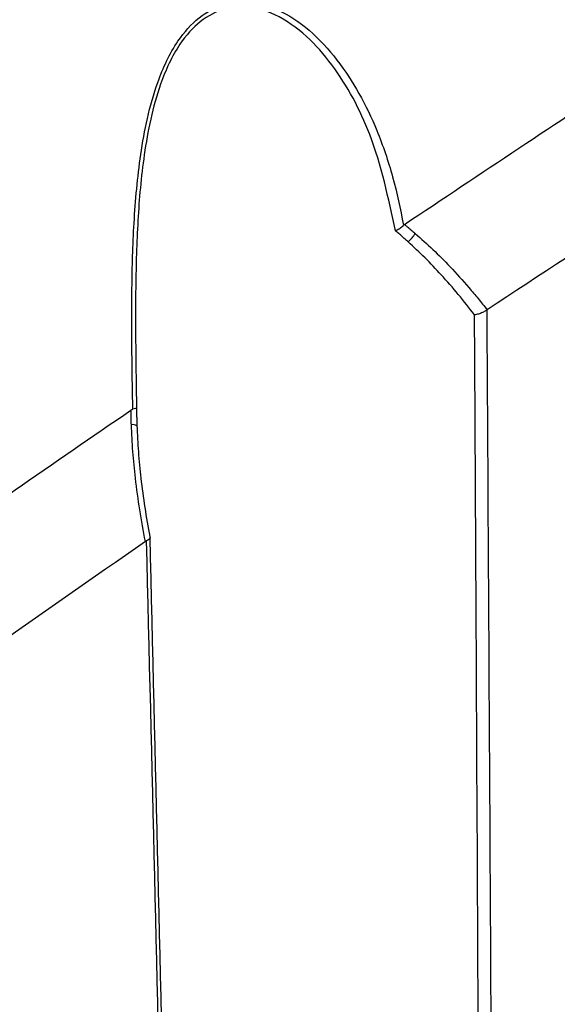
# Model space of a CAD drawing. Header units: millimetres. Extents: x -0.66 to 0.91, y -0.4 to 0.64.
# Tile 113 of 171: x 0.7665 to 0.7885, y -0.1563 to -0.1161. Entities that reach past the tile are written whole.
import ezdxf

# ---------------------------------------------------------------- set-up
doc = ezdxf.new("R2010")
doc.units = ezdxf.units.MM
doc.layers.add('FORMAT', color=7, linetype='Continuous')

msp = doc.modelspace()

# ---------------------------------------------------------------- linework, layer by layer
at = {"layer": 'FORMAT', "color": 7, "linetype": 'Continuous', "lineweight": 25}
for centre, radius, start, end in [((0.781602, -0.124213), 0.0012455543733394, 308.843945, 329.539906), ((0.771125, -0.133046), 0.0003915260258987, 63.252009, 97.619078)]:
    msp.add_arc(centre, radius, start, end, dxfattribs=at)
for points, knots in [([(0.7822338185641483, -0.1244763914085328), (0.7853498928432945, -0.1223983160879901), (0.7915824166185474, -0.1182419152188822), (0.8033594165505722, -0.110580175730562), (0.8175700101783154, -0.1015734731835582), (0.8334486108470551, -0.0918789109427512), (0.8485680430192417, -0.0829397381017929), (0.8581344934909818, -0.077512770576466), (0.8629183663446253, -0.0747989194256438)], [0, 0, 0, 0, 0.1161294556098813, 0.2322728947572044, 0.4384087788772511, 0.6446218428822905, 0.8222868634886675, 0.9999999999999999, 0.9999999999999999, 0.9999999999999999, 0.9999999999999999]), ([(0.8634931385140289, -0.0801902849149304), (0.8548277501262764, -0.085129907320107), (0.837494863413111, -0.0950103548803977), (0.8115181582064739, -0.1109444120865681), (0.794246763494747, -0.1222901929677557), (0.7856120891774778, -0.12796241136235)], [0, 0, 0, 0, 0.3333055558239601, 0.666692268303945, 1, 1, 1, 1]), ([(0.7711332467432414, -0.132022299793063), (0.7711331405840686, -0.1320167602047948), (0.7711180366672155, -0.1312286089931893), (0.7710911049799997, -0.1296171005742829), (0.7710847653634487, -0.1270844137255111), (0.7711592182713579, -0.1244133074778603), (0.7713641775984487, -0.1220611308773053), (0.7717100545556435, -0.1201288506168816), (0.7720679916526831, -0.1188409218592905), (0.7725012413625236, -0.1177858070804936), (0.7730324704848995, -0.1168449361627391), (0.7738144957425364, -0.1159670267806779), (0.7747762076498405, -0.1154720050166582), (0.7756426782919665, -0.1153645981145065), (0.7763689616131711, -0.1154579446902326), (0.7772953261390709, -0.1157775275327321), (0.7783896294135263, -0.1165099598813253), (0.7794958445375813, -0.1177112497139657), (0.7804064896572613, -0.1191130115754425), (0.7811744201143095, -0.1207187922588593), (0.7817882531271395, -0.1225270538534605), (0.7820774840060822, -0.1238442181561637), (0.7821888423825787, -0.1245112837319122), (0.7821891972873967, -0.1245134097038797)], [0, 0, 0, 0, 0.0005447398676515, 0.0775034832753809, 0.1550320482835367, 0.2350448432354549, 0.316580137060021, 0.3598307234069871, 0.40400324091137, 0.4318019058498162, 0.4602946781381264, 0.5019587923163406, 0.5436016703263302, 0.5732727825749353, 0.599748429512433, 0.6269084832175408, 0.6842422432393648, 0.7441311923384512, 0.8017668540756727, 0.8601527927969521, 0.9296465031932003, 0.9997757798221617, 1, 1, 1, 1]), ([(0.7818623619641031, -0.1247329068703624), (0.7815793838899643, -0.1233990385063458), (0.7810683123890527, -0.1209900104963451), (0.7796472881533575, -0.1183325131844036), (0.7782499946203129, -0.1167362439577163), (0.7770239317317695, -0.1158611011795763), (0.7758402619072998, -0.1155336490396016), (0.7747817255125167, -0.1156525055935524), (0.77385907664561, -0.1161247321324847), (0.7729234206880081, -0.1171859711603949), (0.7720691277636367, -0.119049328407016), (0.7715562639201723, -0.1215621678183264), (0.7713126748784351, -0.1243476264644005), (0.7712149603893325, -0.1278708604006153), (0.7712573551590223, -0.1303288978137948), (0.771285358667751, -0.1319525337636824)], [0, 0, 0, 0, 0.1435971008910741, 0.259343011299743, 0.3164870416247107, 0.3755694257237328, 0.4280454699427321, 0.4569815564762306, 0.4974635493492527, 0.5380451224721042, 0.59309842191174, 0.6794904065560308, 0.759345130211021, 0.841037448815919, 1, 1, 1, 1]), ([(0.7818623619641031, -0.1247329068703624), (0.7818640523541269, -0.1247321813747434), (0.7818770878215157, -0.1247265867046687), (0.7819431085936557, -0.1246964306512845), (0.7820613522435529, -0.1246292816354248), (0.7821465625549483, -0.1245520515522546), (0.7821891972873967, -0.1245134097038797)], [0, 0, 0, 0, 0.0141508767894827, 0.1091246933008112, 0.5542531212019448, 1, 1, 1, 1]), ([(0.7821891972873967, -0.1245134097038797), (0.7821927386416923, -0.12450991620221), (0.7821998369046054, -0.1245029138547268), (0.7822109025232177, -0.1244933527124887), (0.7822222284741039, -0.124484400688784), (0.7822299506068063, -0.1244790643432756), (0.7822338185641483, -0.1244763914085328)], [0, 0, 0, 0, 0.2474406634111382, 0.4959681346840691, 0.7475342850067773, 1, 1, 1, 1]), ([(0.7822338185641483, -0.1244763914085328), (0.782264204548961, -0.1245009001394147), (0.7823249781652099, -0.1245499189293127), (0.782429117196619, -0.1246355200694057), (0.7825462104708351, -0.1247332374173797), (0.7826325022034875, -0.1248071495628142), (0.7826756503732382, -0.1248441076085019)], [0, 0, 0, 0, 0.2043180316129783, 0.4086471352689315, 0.7043077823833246, 1, 1, 1, 1]), ([(0.7823832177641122, -0.1251827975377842), (0.7823420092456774, -0.1251458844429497), (0.7822595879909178, -0.1250720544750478), (0.7821315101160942, -0.1249602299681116), (0.7819992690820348, -0.1248468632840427), (0.7819079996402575, -0.1247708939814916), (0.7818623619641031, -0.1247329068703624)], [0, 0, 0, 0, 0.2402956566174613, 0.4806159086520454, 0.7402911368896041, 0.9999999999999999, 0.9999999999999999, 0.9999999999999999, 0.9999999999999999]), ([(0.7826756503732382, -0.1248441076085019), (0.7829182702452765, -0.1250599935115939), (0.783404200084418, -0.1254923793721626), (0.7841360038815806, -0.1262329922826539), (0.7847467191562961, -0.1269093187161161), (0.7852471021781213, -0.1275036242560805), (0.7854904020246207, -0.1278094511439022), (0.7856120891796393, -0.1279624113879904)], [0, 0, 0, 0, 0.2307605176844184, 0.4621773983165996, 0.7307161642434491, 0.8653168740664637, 1, 1, 1, 1]), ([(0.7850990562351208, -0.1281712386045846), (0.7848797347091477, -0.1278905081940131), (0.7844406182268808, -0.1273284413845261), (0.7837631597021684, -0.1265531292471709), (0.7830805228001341, -0.125831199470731), (0.7826158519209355, -0.1253991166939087), (0.7823832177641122, -0.1251827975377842)], [0, 0, 0, 0, 0.260665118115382, 0.5218929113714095, 0.760639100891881, 1, 1, 1, 1]), ([(0.7855974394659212, -0.1279728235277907), (0.7855535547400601, -0.1280021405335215), (0.7854658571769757, -0.128060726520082), (0.7853006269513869, -0.1281279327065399), (0.7851783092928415, -0.1281591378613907), (0.7851122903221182, -0.12816943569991), (0.7851007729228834, -0.1281710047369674), (0.7850990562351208, -0.1281712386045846)], [0, 0, 0, 0, 0.3066088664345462, 0.6127154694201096, 0.9316590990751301, 0.9898136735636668, 1, 1, 1, 1]), ([(0.7856571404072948, -0.2542004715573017), (0.7856571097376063, -0.2541909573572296), (0.7856023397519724, -0.2372004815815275), (0.7854568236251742, -0.1991083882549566), (0.7852545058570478, -0.1571150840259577), (0.7851201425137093, -0.1320973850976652), (0.7850990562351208, -0.1281712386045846)], [0, 0, 0, 0, 0.0002263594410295, 0.4042331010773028, 0.9065034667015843, 1, 1, 1, 1]), ([(0.7856120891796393, -0.1279624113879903), (0.7856108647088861, -0.1279632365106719), (0.7856084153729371, -0.1279648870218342), (0.785604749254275, -0.1279674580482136), (0.785601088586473, -0.1279700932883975), (0.7855986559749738, -0.1279719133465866), (0.7855974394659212, -0.1279728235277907)], [0, 0, 0, 0, 0.249795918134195, 0.4996723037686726, 0.749794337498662, 1, 1, 1, 1]), ([(0.7855974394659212, -0.1279728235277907), (0.7856854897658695, -0.1430894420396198), (0.7858047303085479, -0.1635608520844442), (0.785936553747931, -0.1886324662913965), (0.7860734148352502, -0.2155585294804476), (0.7861662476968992, -0.2371370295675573), (0.7862393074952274, -0.2541193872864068)], [0, 0, 0, 0, 0.3596502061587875, 0.4870498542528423, 0.5963063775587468, 1, 1, 1, 1]), ([(0.7521473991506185, -0.1452831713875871), (0.7552959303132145, -0.1430497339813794), (0.7615933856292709, -0.1385825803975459), (0.7679032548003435, -0.1342321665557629), (0.7710583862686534, -0.1320568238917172)], [0, 0, 0, 0, 0.4999687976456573, 1, 1, 1, 1]), ([(0.7710583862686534, -0.1320568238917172), (0.7710644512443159, -0.1320528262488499), (0.7710766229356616, -0.1320448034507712), (0.7710952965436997, -0.1320349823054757), (0.7711142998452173, -0.1320269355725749), (0.7711269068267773, -0.1320238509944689), (0.7711332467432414, -0.132022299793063)], [0, 0, 0, 0, 0.2447212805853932, 0.4911267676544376, 0.7440930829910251, 1, 1, 1, 1]), ([(0.7710729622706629, -0.1326580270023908), (0.7710707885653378, -0.1325943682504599), (0.7710664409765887, -0.1324670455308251), (0.7710624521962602, -0.1323032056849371), (0.7710598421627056, -0.1321664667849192), (0.7710588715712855, -0.1320933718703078), (0.7710583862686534, -0.1320568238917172)], [0, 0, 0, 0, 0.3175016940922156, 0.6350294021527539, 0.8175120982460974, 0.9999999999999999, 0.9999999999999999, 0.9999999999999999, 0.9999999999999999]), ([(0.771285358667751, -0.1319525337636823), (0.7712853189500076, -0.1319528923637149), (0.7712850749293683, -0.1319550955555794), (0.771281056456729, -0.1319681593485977), (0.7712509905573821, -0.1319932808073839), (0.7711736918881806, -0.1320123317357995), (0.7711332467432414, -0.132022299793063)], [0, 0, 0, 0, 0.0143477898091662, 0.0881509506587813, 0.5228913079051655, 1, 1, 1, 1]), ([(0.771285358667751, -0.1319525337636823), (0.7712858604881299, -0.1320139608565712), (0.7712868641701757, -0.1321368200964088), (0.771290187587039, -0.1323222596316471), (0.7712947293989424, -0.132508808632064), (0.7712989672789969, -0.1326339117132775), (0.7713010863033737, -0.1326964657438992)], [0, 0, 0, 0, 0.2478672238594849, 0.4957548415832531, 0.7478673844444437, 1, 1, 1, 1]), ([(0.771648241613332, -0.1374241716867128), (0.771648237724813, -0.1374241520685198), (0.7715635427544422, -0.1369968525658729), (0.771409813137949, -0.1361380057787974), (0.7712419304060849, -0.134912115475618), (0.7711261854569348, -0.1337506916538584), (0.7710907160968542, -0.1330225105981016), (0.7710729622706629, -0.1326580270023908)], [0, 0, 0, 0, 1.24621157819e-05, 0.2714345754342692, 0.5434765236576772, 0.7714918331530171, 0.9999999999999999, 0.9999999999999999, 0.9999999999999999, 0.9999999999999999]), ([(0.7713010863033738, -0.1326964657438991), (0.7713182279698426, -0.1330541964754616), (0.7713525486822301, -0.1337704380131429), (0.7714617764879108, -0.1348853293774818), (0.7716122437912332, -0.1360399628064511), (0.7717532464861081, -0.1368318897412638), (0.7718238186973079, -0.1372282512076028)], [0, 0, 0, 0, 0.2357747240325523, 0.4720635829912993, 0.7357664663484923, 1, 1, 1, 1]), ([(0.7716482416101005, -0.1374241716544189), (0.7629459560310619, -0.1435037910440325), (0.745539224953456, -0.1556645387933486), (0.7195589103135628, -0.1749755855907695), (0.7023572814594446, -0.1885391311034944), (0.6937575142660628, -0.1953200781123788)], [0, 0, 0, 0, 0.3333052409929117, 0.6666932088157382, 1, 1, 1, 1]), ([(0.771696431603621, -0.1373975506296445), (0.7716924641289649, -0.1373992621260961), (0.7716845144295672, -0.137402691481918), (0.7716724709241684, -0.1374089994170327), (0.7716603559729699, -0.137416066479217), (0.7716522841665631, -0.1374214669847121), (0.771648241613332, -0.1374241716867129)], [0, 0, 0, 0, 0.2477684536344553, 0.4964580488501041, 0.7478141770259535, 1, 1, 1, 1]), ([(0.7718238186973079, -0.1372282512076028), (0.7718243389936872, -0.137228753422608), (0.7718278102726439, -0.1372321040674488), (0.7718445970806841, -0.1372512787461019), (0.7718501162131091, -0.1372892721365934), (0.7718047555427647, -0.1373456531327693), (0.7717325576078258, -0.1373802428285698), (0.771696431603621, -0.1373975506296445)], [0, 0, 0, 0, 0.0104089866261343, 0.0694459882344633, 0.3872599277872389, 0.693400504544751, 1, 1, 1, 1]), ([(0.7747804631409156, -0.2607344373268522), (0.7744382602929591, -0.2474998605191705), (0.7739814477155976, -0.2298327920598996), (0.7734062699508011, -0.2069881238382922), (0.7727097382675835, -0.1791167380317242), (0.7721402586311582, -0.1556705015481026), (0.771696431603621, -0.1373975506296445)], [0, 0, 0, 0, 0.3220725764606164, 0.4299403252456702, 0.555720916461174, 1, 1, 1, 1]), ([(0.7718238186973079, -0.1372282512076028), (0.7722633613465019, -0.1554553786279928), (0.7728276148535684, -0.1788540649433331), (0.7735156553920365, -0.2066751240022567), (0.7740846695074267, -0.229510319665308), (0.7745320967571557, -0.2471810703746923), (0.7748719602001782, -0.2604170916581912), (0.7748722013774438, -0.2604264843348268)], [0, 0, 0, 0, 0.4436403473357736, 0.5695138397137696, 0.6774612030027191, 0.9997711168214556, 1, 1, 1, 1])]:
    msp.add_open_spline(points, degree=3, knots=knots, dxfattribs=at)

doc.saveas('drawing.dxf')
